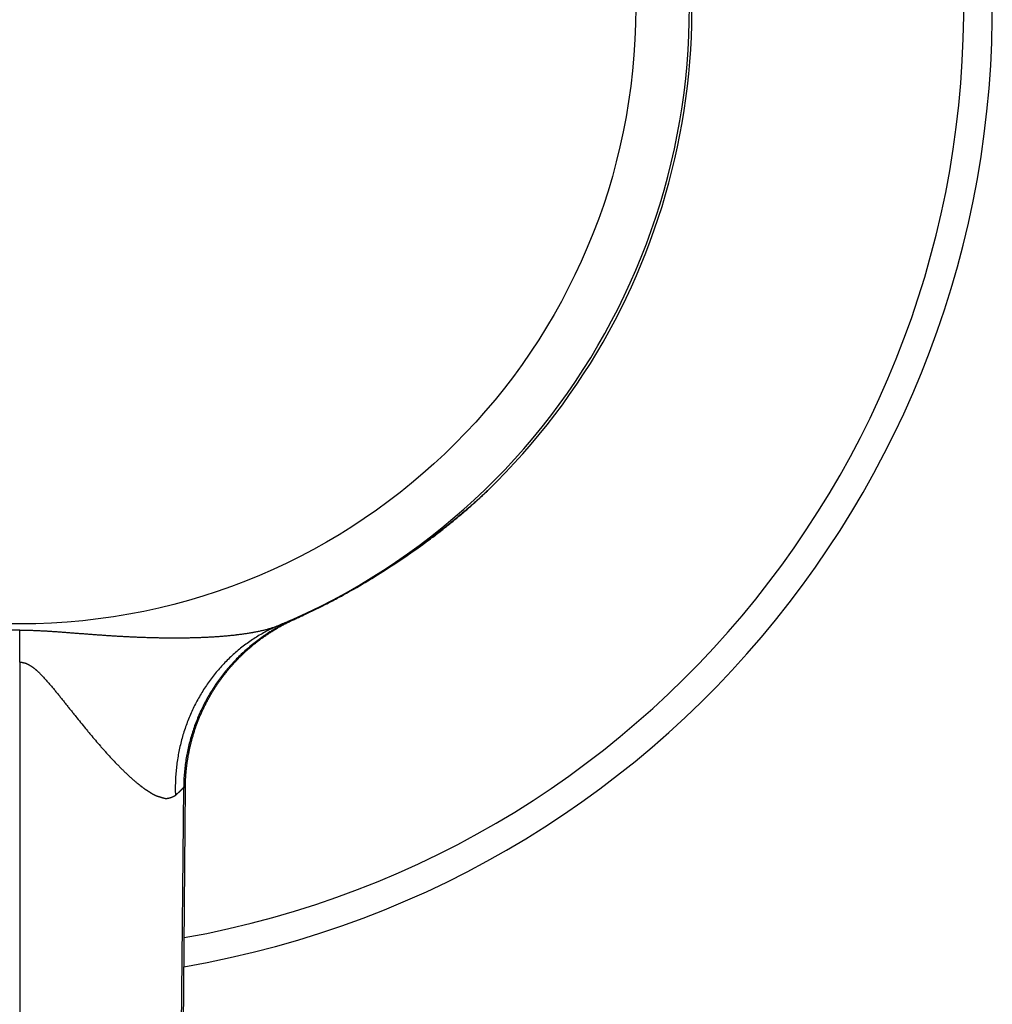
# Model space of a CAD drawing. Header units: millimetres. Extents: x -80 to 507, y -62 to 325.
# Tile 17 of 26: x 147 to 181, y 256 to 290. Entities that reach past the tile are written whole.
import ezdxf

# ---------------------------------------------------------------- set-up
doc = ezdxf.new("R2010")
doc.units = ezdxf.units.MM
doc.header["$LTSCALE"] = 23.1
doc.layers.get('0').update_dxf_attribs({"linetype": 'CONTINUOUS'})

msp = doc.modelspace()

# ---------------------------------------------------------------- linework, layer by layer
at = {"color": 7, "linetype": 'CONTINUOUS'}
for p, q in [((162.504, 273.223), (162.548, 273.262)), ((162.548, 273.262), (162.59, 273.299)), ((162.59, 273.299), (162.64, 273.343)), ((162.64, 273.343), (162.696, 273.393)), ((162.182, 272.947), (162.225, 272.984)), ((162.225, 272.984), (162.266, 273.018)), ((162.266, 273.018), (162.307, 273.053)), ((162.307, 273.053), (162.347, 273.088)), ((162.347, 273.088), (162.386, 273.121)), ((162.386, 273.121), (162.422, 273.152)), ((162.422, 273.152), (162.456, 273.182)), ((162.456, 273.182), (162.504, 273.223)), ((161.225, 272.184), (161.27, 272.218)), ((161.27, 272.218), (161.319, 272.255)), ((160.713, 271.808), (160.796, 271.867)), ((160.796, 271.867), (160.87, 271.921)), ((160.87, 271.921), (160.93, 271.965)), ((160.93, 271.965), (160.983, 272.004)), ((160.983, 272.004), (161.042, 272.047)), ((161.042, 272.047), (161.091, 272.083)), ((161.091, 272.083), (161.144, 272.123)), ((161.144, 272.123), (161.183, 272.153)), ((161.183, 272.153), (161.225, 272.184)), ((160.283, 271.509), (160.376, 271.572)), ((160.376, 271.572), (160.461, 271.631)), ((160.461, 271.631), (160.543, 271.689)), ((160.543, 271.689), (160.626, 271.747)), ((160.626, 271.747), (160.713, 271.808)), ((159.782, 271.175), (159.895, 271.25)), ((159.895, 271.25), (160.108, 271.391)), ((160.143, 271.415), (160.209, 271.459)), ((160.209, 271.459), (160.283, 271.509)), ((159.189, 270.798), (159.287, 270.858)), ((159.287, 270.858), (159.381, 270.917)), ((159.381, 270.917), (159.48, 270.98)), ((159.48, 270.98), (159.575, 271.041)), ((159.575, 271.041), (159.678, 271.107)), ((159.678, 271.107), (159.782, 271.175)), ((158.663, 270.481), (158.759, 270.538)), ((158.759, 270.538), (158.855, 270.595)), ((158.855, 270.595), (158.948, 270.651)), ((158.948, 270.651), (159.046, 270.71)), ((159.046, 270.71), (159.094, 270.739)), ((159.094, 270.739), (159.189, 270.798)), ((158.028, 270.123), (158.119, 270.173)), ((158.119, 270.173), (158.212, 270.225)), ((158.212, 270.225), (158.302, 270.275)), ((158.302, 270.275), (158.398, 270.329)), ((158.398, 270.329), (158.486, 270.379)), ((158.486, 270.379), (158.565, 270.425)), ((158.565, 270.425), (158.663, 270.481)), ((157.38, 269.784), (157.455, 269.822)), ((157.455, 269.822), (157.518, 269.854)), ((157.518, 269.854), (157.582, 269.887)), ((157.582, 269.887), (157.646, 269.92)), ((157.646, 269.92), (157.713, 269.956)), ((157.713, 269.956), (157.771, 269.986)), ((157.771, 269.986), (157.83, 270.017)), ((157.83, 270.017), (157.883, 270.046)), ((157.883, 270.046), (157.95, 270.082)), ((157.95, 270.082), (158.028, 270.123)), ((156.652, 269.432), (156.718, 269.463)), ((156.718, 269.463), (156.792, 269.497)), ((156.792, 269.497), (156.866, 269.532)), ((156.866, 269.532), (156.937, 269.566)), ((156.937, 269.566), (157.018, 269.605)), ((157.018, 269.605), (157.089, 269.64)), ((157.089, 269.64), (157.157, 269.673)), ((157.157, 269.673), (157.239, 269.713)), ((157.239, 269.713), (157.31, 269.749)), ((157.31, 269.749), (157.38, 269.784)), ((155.974, 269.106), (156.003, 269.121)), ((156.003, 269.121), (156.031, 269.137)), ((156.031, 269.137), (156.06, 269.152)), ((156.06, 269.152), (156.089, 269.167)), ((156.089, 269.167), (156.117, 269.181)), ((156.117, 269.181), (156.146, 269.196)), ((156.146, 269.196), (156.175, 269.21)), ((156.175, 269.21), (156.204, 269.225)), ((156.204, 269.225), (156.233, 269.239)), ((156.233, 269.239), (156.262, 269.253)), ((156.262, 269.253), (156.291, 269.267)), ((156.291, 269.267), (156.32, 269.28)), ((156.32, 269.28), (156.349, 269.294)), ((156.349, 269.294), (156.379, 269.307)), ((156.379, 269.307), (156.408, 269.321)), ((156.485, 269.355), (156.531, 269.376)), ((156.531, 269.376), (156.588, 269.402)), ((156.588, 269.402), (156.652, 269.432)), ((155.41, 268.762), (155.437, 268.78)), ((155.437, 268.78), (155.464, 268.798)), ((155.464, 268.798), (155.49, 268.816)), ((155.49, 268.816), (155.517, 268.834)), ((155.517, 268.834), (155.544, 268.851)), ((155.544, 268.851), (155.572, 268.869)), ((155.572, 268.869), (155.599, 268.886)), ((155.599, 268.886), (155.626, 268.903)), ((155.667, 268.929), (155.695, 268.945)), ((155.695, 268.945), (155.722, 268.962)), ((155.722, 268.962), (155.75, 268.979)), ((155.75, 268.979), (155.778, 268.995)), ((155.778, 268.995), (155.806, 269.011)), ((155.806, 269.011), (155.834, 269.028)), ((155.834, 269.028), (155.862, 269.044)), ((155.862, 269.044), (155.89, 269.059)), ((155.89, 269.059), (155.918, 269.075)), ((155.918, 269.075), (155.946, 269.091)), ((155.946, 269.091), (155.974, 269.106)), ((154.946, 268.414), (154.971, 268.434)), ((154.971, 268.434), (154.996, 268.455)), ((154.996, 268.455), (155.021, 268.475)), ((155.021, 268.475), (155.046, 268.495)), ((155.046, 268.495), (155.071, 268.515)), ((155.071, 268.515), (155.097, 268.535)), ((155.097, 268.535), (155.122, 268.554)), ((155.122, 268.554), (155.148, 268.574)), ((155.148, 268.574), (155.174, 268.593)), ((155.174, 268.593), (155.2, 268.612)), ((155.2, 268.612), (155.226, 268.632)), ((155.226, 268.632), (155.252, 268.651)), ((155.252, 268.651), (155.278, 268.669)), ((155.278, 268.669), (155.304, 268.688)), ((155.304, 268.688), (155.331, 268.707)), ((155.331, 268.707), (155.357, 268.725)), ((155.357, 268.725), (155.383, 268.744)), ((155.383, 268.744), (155.41, 268.762)), ((154.562, 268.072), (154.58, 268.09)), ((154.58, 268.09), (154.598, 268.107)), ((154.598, 268.107), (154.616, 268.124)), ((154.616, 268.124), (154.634, 268.141)), ((154.634, 268.141), (154.654, 268.159)), ((154.654, 268.159), (154.678, 268.181)), ((154.678, 268.181), (154.701, 268.203)), ((154.701, 268.203), (154.725, 268.225)), ((154.725, 268.225), (154.749, 268.246)), ((154.749, 268.246), (154.774, 268.267)), ((154.774, 268.267), (154.798, 268.289)), ((154.798, 268.289), (154.822, 268.31)), ((154.822, 268.31), (154.847, 268.331)), ((154.847, 268.331), (154.871, 268.352)), ((154.871, 268.352), (154.896, 268.373)), ((154.896, 268.373), (154.921, 268.393)), ((154.921, 268.393), (154.946, 268.414)), ((154.234, 267.732), (154.253, 267.754)), ((154.253, 267.754), (154.273, 267.776)), ((154.273, 267.776), (154.293, 267.797)), ((154.293, 267.797), (154.312, 267.818)), ((154.312, 267.818), (154.332, 267.839)), ((154.332, 267.839), (154.352, 267.86)), ((154.352, 267.86), (154.371, 267.881)), ((154.371, 267.881), (154.391, 267.901)), ((154.391, 267.901), (154.41, 267.921)), ((154.41, 267.921), (154.429, 267.941)), ((154.429, 267.941), (154.448, 267.96)), ((154.448, 267.96), (154.468, 267.98)), ((154.468, 267.98), (154.487, 267.999)), ((154.487, 267.999), (154.506, 268.017)), ((154.506, 268.017), (154.524, 268.036)), ((154.524, 268.036), (154.543, 268.054)), ((154.543, 268.054), (154.562, 268.072)), ((153.942, 267.382), (153.961, 267.407)), ((153.961, 267.407), (153.98, 267.431)), ((153.98, 267.431), (153.999, 267.455)), ((153.999, 267.455), (154.018, 267.479)), ((154.018, 267.479), (154.038, 267.503)), ((154.038, 267.503), (154.057, 267.527)), ((154.057, 267.527), (154.077, 267.55)), ((154.077, 267.55), (154.096, 267.574)), ((154.096, 267.574), (154.116, 267.597)), ((154.116, 267.597), (154.135, 267.62)), ((154.135, 267.62), (154.155, 267.643)), ((154.155, 267.643), (154.175, 267.665)), ((154.175, 267.665), (154.194, 267.688)), ((154.194, 267.688), (154.214, 267.71)), ((154.214, 267.71), (154.234, 267.732)), ((153.684, 267.027), (153.702, 267.053)), ((153.702, 267.053), (153.719, 267.079)), ((153.719, 267.079), (153.737, 267.105)), ((153.737, 267.105), (153.755, 267.131)), ((153.755, 267.131), (153.774, 267.156)), ((153.774, 267.156), (153.792, 267.182)), ((153.792, 267.182), (153.81, 267.208)), ((153.81, 267.208), (153.829, 267.233)), ((153.829, 267.233), (153.847, 267.258)), ((153.847, 267.258), (153.866, 267.283)), ((153.866, 267.283), (153.885, 267.308)), ((153.885, 267.308), (153.904, 267.333)), ((153.904, 267.333), (153.923, 267.358)), ((153.923, 267.358), (153.942, 267.382)), ((153.472, 266.69), (153.488, 266.718)), ((153.488, 266.718), (153.504, 266.745)), ((153.504, 266.745), (153.521, 266.772)), ((153.521, 266.772), (153.538, 266.8)), ((153.538, 266.8), (153.554, 266.827)), ((153.554, 266.827), (153.571, 266.854)), ((153.597, 266.894), (153.614, 266.921)), ((153.614, 266.921), (153.631, 266.947)), ((153.631, 266.947), (153.649, 266.974)), ((153.649, 266.974), (153.666, 267)), ((153.666, 267), (153.684, 267.027)), ((153.287, 266.354), (153.302, 266.382)), ((153.302, 266.382), (153.316, 266.411)), ((153.316, 266.411), (153.331, 266.439)), ((153.331, 266.439), (153.346, 266.467)), ((153.346, 266.467), (153.362, 266.496)), ((153.362, 266.496), (153.377, 266.524)), ((153.377, 266.524), (153.392, 266.552)), ((153.392, 266.552), (153.408, 266.58)), ((153.408, 266.58), (153.424, 266.607)), ((153.424, 266.607), (153.44, 266.635)), ((153.44, 266.635), (153.456, 266.663)), ((153.456, 266.663), (153.472, 266.69)), ((153.122, 266.006), (153.135, 266.036)), ((153.135, 266.036), (153.148, 266.065)), ((153.148, 266.065), (153.161, 266.094)), ((153.161, 266.094), (153.175, 266.123)), ((153.175, 266.123), (153.188, 266.152)), ((153.188, 266.152), (153.202, 266.181)), ((153.202, 266.181), (153.216, 266.21)), ((153.216, 266.21), (153.23, 266.239)), ((153.23, 266.239), (153.244, 266.268)), ((153.244, 266.268), (153.258, 266.297)), ((153.258, 266.297), (153.272, 266.325)), ((153.272, 266.325), (153.287, 266.354)), ((152.977, 265.649), (152.989, 265.679)), ((152.989, 265.679), (153, 265.709)), ((153, 265.709), (153.012, 265.739)), ((153.012, 265.739), (153.023, 265.769)), ((153.023, 265.769), (153.035, 265.799)), ((153.035, 265.799), (153.047, 265.829)), ((153.047, 265.829), (153.059, 265.858)), ((153.059, 265.858), (153.071, 265.888)), ((153.071, 265.888), (153.084, 265.918)), ((153.084, 265.918), (153.096, 265.947)), ((153.096, 265.947), (153.109, 265.977)), ((153.109, 265.977), (153.122, 266.006)), ((152.859, 265.299), (152.869, 265.329)), ((152.869, 265.329), (152.878, 265.36)), ((152.878, 265.36), (152.888, 265.391)), ((152.888, 265.391), (152.898, 265.421)), ((152.898, 265.421), (152.908, 265.452)), ((152.908, 265.452), (152.918, 265.482)), ((152.918, 265.482), (152.929, 265.513)), ((152.945, 265.558), (152.955, 265.588)), ((152.955, 265.588), (152.966, 265.619)), ((152.966, 265.619), (152.977, 265.649)), ((152.765, 264.958), (152.772, 264.989)), ((152.772, 264.989), (152.78, 265.02)), ((152.78, 265.02), (152.789, 265.051)), ((152.789, 265.051), (152.797, 265.082)), ((152.797, 265.082), (152.805, 265.113)), ((152.805, 265.113), (152.814, 265.144)), ((152.814, 265.144), (152.823, 265.175)), ((152.823, 265.175), (152.831, 265.206)), ((152.831, 265.206), (152.841, 265.237)), ((152.841, 265.237), (152.85, 265.268)), ((152.85, 265.268), (152.859, 265.299)), ((152.689, 264.612), (152.695, 264.643)), ((152.695, 264.643), (152.701, 264.675)), ((152.701, 264.675), (152.708, 264.706)), ((152.708, 264.706), (152.714, 264.738)), ((152.714, 264.738), (152.721, 264.769)), ((152.721, 264.769), (152.728, 264.801)), ((152.728, 264.801), (152.735, 264.832)), ((152.735, 264.832), (152.742, 264.864)), ((152.742, 264.864), (152.749, 264.895)), ((152.749, 264.895), (152.757, 264.926)), ((152.757, 264.926), (152.765, 264.958)), ((152.636, 264.294), (152.641, 264.326)), ((152.641, 264.326), (152.646, 264.358)), ((152.646, 264.358), (152.65, 264.39)), ((152.65, 264.39), (152.655, 264.422)), ((152.655, 264.422), (152.661, 264.453)), ((152.661, 264.453), (152.666, 264.485)), ((152.666, 264.485), (152.671, 264.517)), ((152.671, 264.517), (152.677, 264.548)), ((152.677, 264.548), (152.683, 264.58)), ((152.683, 264.58), (152.689, 264.612)), ((152.597, 263.942), (152.6, 263.974)), ((152.6, 263.974), (152.603, 264.006)), ((152.603, 264.006), (152.606, 264.038)), ((152.606, 264.038), (152.609, 264.071)), ((152.609, 264.071), (152.612, 264.103)), ((152.612, 264.103), (152.616, 264.135)), ((152.616, 264.135), (152.62, 264.166)), ((152.62, 264.166), (152.624, 264.198)), ((152.624, 264.198), (152.628, 264.23)), ((152.628, 264.23), (152.632, 264.262)), ((152.632, 264.262), (152.636, 264.294)), ((152.577, 263.589), (152.578, 263.621)), ((152.578, 263.621), (152.579, 263.653)), ((152.579, 263.653), (152.58, 263.685)), ((152.58, 263.685), (152.582, 263.717)), ((152.582, 263.717), (152.583, 263.75)), ((152.583, 263.75), (152.585, 263.782)), ((152.585, 263.782), (152.587, 263.814)), ((152.587, 263.814), (152.589, 263.846)), ((152.589, 263.846), (152.592, 263.878)), ((152.592, 263.878), (152.594, 263.91)), ((152.594, 263.91), (152.597, 263.942)), ((152.047, 195.372), (152.574, 263.46)), ((152.574, 263.492), (152.575, 263.524)), ((152.574, 263.46), (152.574, 263.492)), ((152.575, 263.524), (152.576, 263.557)), ((152.576, 263.557), (152.577, 263.589))]:
    msp.add_line(p, q, dxfattribs=at)
at = {"color": 9, "linetype": 'CONTINUOUS'}
for p, q in [((156.408, 269.321), (156.404, 269.319)), ((152.514, 263.425), (151.837, 195.38))]:
    msp.add_line(p, q, dxfattribs=at)
at = {"color": 7, "linetype": 'CONTINUOUS'}
for points in [[(162.696, 273.393), (162.718, 273.413), (162.741, 273.433), (162.763, 273.453), (162.785, 273.473), (162.807, 273.494), (162.829, 273.514), (162.851, 273.534), (162.874, 273.554), (162.896, 273.575), (162.918, 273.595), (162.939, 273.616), (162.961, 273.636), (162.983, 273.657), (163.005, 273.677), (163.027, 273.698), (163.049, 273.719), (163.07, 273.739), (163.092, 273.76), (163.113, 273.781), (163.135, 273.802)], [(161.319, 272.255), (161.345, 272.275), (161.373, 272.296), (161.401, 272.319), (161.432, 272.342), (161.465, 272.368), (161.499, 272.394), (161.535, 272.422), (161.571, 272.451), (161.605, 272.477), (161.638, 272.504), (161.671, 272.53), (161.706, 272.557), (161.743, 272.587), (161.78, 272.617), (161.817, 272.646), (161.854, 272.676), (161.893, 272.708), (161.932, 272.74), (161.967, 272.768), (161.999, 272.795), (162.029, 272.82), (162.058, 272.844), (162.085, 272.866), (162.111, 272.888), (162.136, 272.909), (162.182, 272.947)], [(160.108, 271.391), (160.109, 271.392), (160.11, 271.393), (160.111, 271.393), (160.112, 271.394), (160.113, 271.395), (160.114, 271.395), (160.125, 271.403)], [(160.125, 271.403), (160.126, 271.403), (160.127, 271.404), (160.128, 271.404), (160.128, 271.405), (160.129, 271.406), (160.13, 271.406), (160.143, 271.415)], [(156.408, 269.321), (156.423, 269.327), (156.485, 269.355)], [(155.626, 268.903), (155.654, 268.92), (155.667, 268.929)], [(153.571, 266.854), (153.588, 266.881), (153.597, 266.894)], [(152.929, 265.513), (152.939, 265.543), (152.945, 265.558)]]:
    msp.add_lwpolyline(points, dxfattribs=at)
at = {"color": 9, "linetype": 'CONTINUOUS'}
msp.add_circle((146.785, 290.681), 21.532, dxfattribs=at)
at = {"color": 7, "linetype": 'CONTINUOUS'}
for centre, radius, start, end in [((146.784, 290.679), 34, 279.7224, 260.2815), ((146.785, 290.68), 23.499, 314.0893, 225.909)]:
    msp.add_arc(centre, radius, start, end, dxfattribs=at)
at = {"color": 9, "linetype": 'CONTINUOUS'}
for centre, radius, start, end in [((146.784, 290.679), 33, 280.0339, 259.9702), ((146.785, 290.681), 23.407, 292.8285, 247.17), ((152.622, 284.654), 15.109, 311.71, 314.0897), ((159.072, 263.393), 6.499, 114.2388, 132.9225), ((156.373, 269.398), 0.0853, 291.1572, 294.2085)]:
    msp.add_arc(centre, radius, start, end, dxfattribs=at)
for points, knots in [([(163.135, 273.802), (163.095, 273.764), (163.015, 273.689), (162.894, 273.579), (162.775, 273.47), (162.656, 273.364), (162.536, 273.258), (162.416, 273.153), (162.295, 273.05), (162.134, 272.913), (161.933, 272.746), (161.691, 272.551), (161.489, 272.393), (161.347, 272.284), (161.267, 272.223), (161.207, 272.177), (161.146, 272.132), (161.086, 272.087), (161.027, 272.043), (160.967, 271.999), (160.918, 271.963), (160.878, 271.934), (160.853, 271.916), (160.833, 271.902), (160.818, 271.891), (160.803, 271.88), (160.789, 271.87), (160.775, 271.86), (160.755, 271.846), (160.731, 271.829), (160.701, 271.807), (160.66, 271.778), (160.605, 271.739), (160.534, 271.689), (160.456, 271.634), (160.37, 271.574), (160.274, 271.507), (160.167, 271.434), (160.048, 271.354), (159.917, 271.265), (159.771, 271.169), (159.612, 271.065), (159.439, 270.954), (159.252, 270.837), (159.087, 270.735), (158.947, 270.65), (158.857, 270.596), (158.783, 270.552), (158.707, 270.508), (158.571, 270.428), (158.37, 270.313), (158.163, 270.197), (157.991, 270.104), (157.858, 270.032), (157.723, 269.961), (157.54, 269.865), (157.304, 269.745), (157.013, 269.602), (156.714, 269.46), (156.511, 269.367), (156.408, 269.321)], [0, 0, 0, 0, 0.020394, 0.040487, 0.060308, 0.07997, 0.099602, 0.119243, 0.138869, 0.158438, 0.197217, 0.235536, 0.27336, 0.292094, 0.30142, 0.31072, 0.319992, 0.329222, 0.338385, 0.347444, 0.356469, 0.361015, 0.365588, 0.367875, 0.370154, 0.372405, 0.374597, 0.376753, 0.378915, 0.383294, 0.387783, 0.392411, 0.402182, 0.412798, 0.424442, 0.437321, 0.451647, 0.467563, 0.485191, 0.50467, 0.526102, 0.549537, 0.574859, 0.602034, 0.631235, 0.646574, 0.662334, 0.670321, 0.678391, 0.694722, 0.728531, 0.764069, 0.782372, 0.800915, 0.819677, 0.8387, 0.877553, 0.917483, 0.958375, 1, 1, 1, 1]), ([(156.347, 269.304), (156.277, 269.272), (156.137, 269.207), (155.931, 269.101), (155.729, 268.988), (155.531, 268.868), (155.337, 268.74), (155.149, 268.606), (154.965, 268.465), (154.786, 268.318), (154.613, 268.165), (154.445, 268.005), (154.283, 267.839), (154.127, 267.668), (153.977, 267.491), (153.834, 267.309), (153.697, 267.122), (153.567, 266.93), (153.444, 266.734), (153.328, 266.533), (153.219, 266.329), (153.118, 266.12), (153.024, 265.908), (152.937, 265.693), (152.859, 265.475), (152.788, 265.254), (152.725, 265.031), (152.67, 264.806), (152.624, 264.578), (152.585, 264.35), (152.554, 264.12), (152.532, 263.889), (152.518, 263.657), (152.514, 263.503), (152.514, 263.425)], [0, 0, 0, 0, 0.031224, 0.062449, 0.093674, 0.1249, 0.156127, 0.187355, 0.218584, 0.249815, 0.281047, 0.312281, 0.343517, 0.374755, 0.405995, 0.437237, 0.468481, 0.499728, 0.530977, 0.562228, 0.593482, 0.624738, 0.655997, 0.687258, 0.718522, 0.749788, 0.781057, 0.812328, 0.843602, 0.874877, 0.906155, 0.937435, 0.968716, 1, 1, 1, 1]), ([(156.347, 269.304), (156.343, 269.302), (156.335, 269.299), (156.321, 269.294), (156.305, 269.287), (156.279, 269.277), (156.249, 269.265), (156.215, 269.251), (156.187, 269.239), (156.155, 269.226), (156.108, 269.207), (156.044, 269.18), (155.958, 269.145), (155.898, 269.12), (155.866, 269.107)], [0, 0, 0, 0, 0.022961, 0.051199, 0.084714, 0.123511, 0.216947, 0.271586, 0.331503, 0.396694, 0.467157, 0.623877, 0.801546, 1, 1, 1, 1]), ([(156.404, 269.319), (156.404, 269.319), (156.404, 269.319), (156.404, 269.32), (156.405, 269.32), (156.405, 269.32), (156.405, 269.321), (156.405, 269.321), (156.404, 269.321), (156.404, 269.321), (156.404, 269.321), (156.404, 269.321), (156.403, 269.321), (156.402, 269.321), (156.402, 269.321), (156.401, 269.321), (156.399, 269.321), (156.398, 269.321), (156.397, 269.32), (156.395, 269.32), (156.393, 269.319), (156.39, 269.318), (156.385, 269.317), (156.38, 269.315), (156.375, 269.314), (156.369, 269.312), (156.362, 269.309), (156.355, 269.307), (156.35, 269.305), (156.347, 269.304)], [0, 0, 0, 0, 0.010757, 0.019343, 0.022915, 0.026053, 0.031289, 0.033662, 0.036069, 0.038665, 0.041572, 0.048638, 0.057712, 0.068988, 0.082566, 0.098503, 0.116835, 0.137585, 0.160769, 0.186399, 0.214483, 0.278039, 0.351474, 0.434812, 0.528066, 0.631238, 0.744316, 0.867362, 1, 1, 1, 1]), ([(146.783, 268.93), (146.771, 268.93), (146.746, 268.93), (146.709, 268.93), (146.672, 268.93), (146.635, 268.93), (146.598, 268.929), (146.567, 268.929), (146.542, 268.928), (146.517, 268.928), (146.474, 268.927), (146.425, 268.926), (146.375, 268.924), (146.326, 268.923), (146.264, 268.921), (146.189, 268.918), (146.115, 268.915), (146.041, 268.911), (145.979, 268.908), (145.93, 268.905), (145.893, 268.903), (145.856, 268.901), (145.806, 268.898), (145.745, 268.894), (145.67, 268.89), (145.596, 268.885), (145.522, 268.88), (145.448, 268.874), (145.374, 268.869), (145.3, 268.864), (145.226, 268.858), (145.152, 268.852), (145.078, 268.847), (145.004, 268.841), (144.93, 268.835), (144.856, 268.83), (144.782, 268.824), (144.708, 268.818), (144.634, 268.812), (144.573, 268.807), (144.523, 268.804), (144.474, 268.8), (144.412, 268.795), (144.339, 268.79), (144.265, 268.784), (144.191, 268.779), (144.117, 268.773), (144.043, 268.768), (143.969, 268.763), (143.895, 268.758), (143.821, 268.753), (143.747, 268.748), (143.673, 268.743), (143.6, 268.738), (143.526, 268.733), (143.452, 268.729), (143.378, 268.725), (143.304, 268.72), (143.206, 268.715), (143.108, 268.709), (143.009, 268.704), (142.935, 268.701), (142.862, 268.697), (142.788, 268.694), (142.714, 268.691), (142.616, 268.687), (142.494, 268.682), (142.346, 268.677), (142.224, 268.674), (142.126, 268.671), (142.028, 268.669), (141.906, 268.666), (141.759, 268.664), (141.613, 268.662), (141.467, 268.662), (141.321, 268.661), (141.176, 268.662), (141.055, 268.663), (140.958, 268.665), (140.885, 268.666), (140.813, 268.668), (140.741, 268.669), (140.669, 268.671), (140.573, 268.674), (140.477, 268.677), (140.382, 268.681), (140.322, 268.684), (140.274, 268.686), (140.227, 268.688), (140.167, 268.691), (140.096, 268.695), (140.002, 268.701), (139.908, 268.707), (139.814, 268.713), (139.755, 268.718), (139.709, 268.721), (139.662, 268.725), (139.604, 268.73), (139.535, 268.736), (139.442, 268.745), (139.35, 268.754), (139.259, 268.764), (139.202, 268.77), (139.157, 268.776), (139.123, 268.78), (139.089, 268.784), (139.044, 268.79), (138.988, 268.797), (138.899, 268.81), (138.811, 268.823), (138.724, 268.838), (138.669, 268.847), (138.626, 268.855), (138.594, 268.861), (138.562, 268.867), (138.519, 268.875), (138.466, 268.885), (138.382, 268.903), (138.279, 268.926), (138.158, 268.956), (138.058, 268.984), (137.98, 269.008), (137.923, 269.026), (137.867, 269.045), (137.811, 269.065), (137.766, 269.082), (137.73, 269.097), (137.712, 269.104), (137.703, 269.108)], [0, 0, 0, 0, 0.004066, 0.008131, 0.012197, 0.016262, 0.020328, 0.024393, 0.026426, 0.028459, 0.032524, 0.040655, 0.04472, 0.048786, 0.056916, 0.065047, 0.073177, 0.081307, 0.089437, 0.093502, 0.097567, 0.101631, 0.105696, 0.113825, 0.121954, 0.130082, 0.13821, 0.146338, 0.154465, 0.162592, 0.170718, 0.178844, 0.186969, 0.195093, 0.203217, 0.21134, 0.219463, 0.227584, 0.235705, 0.243825, 0.247884, 0.251944, 0.260061, 0.268178, 0.276294, 0.284408, 0.292522, 0.300633, 0.308744, 0.316853, 0.324961, 0.333067, 0.341171, 0.349273, 0.357374, 0.365473, 0.373569, 0.381664, 0.389756, 0.405933, 0.414018, 0.4221, 0.43018, 0.438256, 0.446329, 0.454399, 0.470529, 0.486644, 0.502742, 0.510785, 0.518823, 0.534884, 0.550925, 0.566941, 0.582933, 0.598897, 0.614831, 0.630733, 0.63867, 0.646598, 0.654516, 0.662423, 0.670321, 0.678207, 0.693943, 0.701792, 0.709628, 0.71354, 0.717449, 0.725255, 0.733047, 0.740823, 0.756323, 0.764046, 0.771749, 0.775593, 0.779431, 0.787092, 0.794732, 0.802349, 0.817509, 0.825049, 0.832561, 0.836305, 0.840041, 0.84377, 0.847491, 0.85491, 0.862297, 0.876964, 0.884241, 0.891476, 0.895077, 0.898666, 0.902244, 0.90581, 0.912909, 0.91996, 0.933909, 0.947637, 0.961118, 0.967767, 0.974353, 0.980874, 0.987327, 0.993709, 0.996873, 1, 1, 1, 1]), ([(146.782, 267.814), (146.782, 267.837), (146.782, 267.884), (146.782, 267.954), (146.782, 268.024), (146.782, 268.094), (146.783, 268.164), (146.783, 268.234), (146.783, 268.304), (146.783, 268.397), (146.783, 268.49), (146.783, 268.583), (146.783, 268.653), (146.783, 268.723), (146.783, 268.815), (146.783, 268.884), (146.783, 268.93)], [0, 0, 0, 0, 0.06281, 0.125613, 0.188402, 0.251168, 0.313905, 0.376606, 0.439263, 0.501868, 0.626897, 0.689306, 0.751634, 0.813875, 0.876021, 1, 1, 1, 1]), ([(146.783, 268.93), (146.796, 268.93), (146.821, 268.93), (146.87, 268.93), (146.932, 268.93), (147.006, 268.929), (147.105, 268.927), (147.204, 268.924), (147.303, 268.921), (147.402, 268.917), (147.501, 268.913), (147.6, 268.907), (147.662, 268.904), (147.711, 268.901), (147.761, 268.898), (147.823, 268.894), (147.897, 268.89), (147.996, 268.883), (148.094, 268.876), (148.193, 268.869), (148.267, 268.864), (148.341, 268.858), (148.44, 268.851), (148.539, 268.843), (148.637, 268.835), (148.711, 268.83), (148.785, 268.824), (148.859, 268.818), (148.933, 268.812), (149.007, 268.807), (149.081, 268.801), (149.155, 268.795), (149.217, 268.791), (149.266, 268.787), (149.315, 268.783), (149.377, 268.779), (149.451, 268.773), (149.525, 268.768), (149.599, 268.763), (149.673, 268.758), (149.747, 268.753), (149.82, 268.748), (149.894, 268.743), (149.968, 268.738), (150.042, 268.733), (150.116, 268.729), (150.214, 268.723), (150.313, 268.717), (150.411, 268.712), (150.485, 268.708), (150.559, 268.704), (150.633, 268.701), (150.706, 268.697), (150.805, 268.693), (150.903, 268.689), (151.001, 268.685), (151.075, 268.682), (151.148, 268.68), (151.222, 268.677), (151.295, 268.675), (151.393, 268.672), (151.516, 268.669), (151.662, 268.666), (151.858, 268.663), (152.053, 268.661), (152.247, 268.661), (152.369, 268.662), (152.466, 268.663), (152.538, 268.664), (152.611, 268.665), (152.707, 268.666), (152.828, 268.669), (152.948, 268.672), (153.044, 268.676), (153.116, 268.678), (153.187, 268.681), (153.259, 268.684), (153.33, 268.687), (153.425, 268.692), (153.52, 268.698), (153.614, 268.703), (153.673, 268.707), (153.72, 268.711), (153.767, 268.714), (153.825, 268.718), (153.895, 268.724), (153.988, 268.732), (154.081, 268.74), (154.173, 268.749), (154.242, 268.756), (154.299, 268.762), (154.344, 268.768), (154.39, 268.773), (154.446, 268.78), (154.514, 268.788), (154.581, 268.797), (154.648, 268.807), (154.714, 268.816), (154.78, 268.827), (154.846, 268.837), (154.9, 268.847), (154.943, 268.854), (154.986, 268.862), (155.04, 268.872), (155.103, 268.885), (155.187, 268.903), (155.27, 268.921), (155.352, 268.941), (155.412, 268.957), (155.472, 268.973), (155.531, 268.99), (155.589, 269.007), (155.646, 269.026), (155.703, 269.045), (155.758, 269.065), (155.804, 269.082), (155.835, 269.095), (155.851, 269.101), (155.86, 269.105), (155.864, 269.107), (155.866, 269.107)], [0, 0, 0, 0, 0.004065, 0.008131, 0.016262, 0.024393, 0.032524, 0.048785, 0.056916, 0.065046, 0.081306, 0.089436, 0.097566, 0.10163, 0.105695, 0.113824, 0.121953, 0.130081, 0.146337, 0.154464, 0.162591, 0.170717, 0.178842, 0.195092, 0.203215, 0.211338, 0.219461, 0.227582, 0.235703, 0.243823, 0.251941, 0.260059, 0.268176, 0.272234, 0.276292, 0.284406, 0.292519, 0.300631, 0.308742, 0.316851, 0.324958, 0.333064, 0.341168, 0.349271, 0.357371, 0.36547, 0.373567, 0.389753, 0.397843, 0.40593, 0.414015, 0.422098, 0.430177, 0.438253, 0.454396, 0.462463, 0.470526, 0.478585, 0.486641, 0.494692, 0.502739, 0.51882, 0.534881, 0.550921, 0.58293, 0.598894, 0.614828, 0.622783, 0.630729, 0.638666, 0.646594, 0.66242, 0.678204, 0.686078, 0.69394, 0.701788, 0.709624, 0.717446, 0.725253, 0.740821, 0.748579, 0.75632, 0.760184, 0.764042, 0.771745, 0.779428, 0.78709, 0.802348, 0.809941, 0.817507, 0.825047, 0.828805, 0.832556, 0.840037, 0.847489, 0.854909, 0.862296, 0.869649, 0.876965, 0.88424, 0.891473, 0.895073, 0.898662, 0.905807, 0.912906, 0.919958, 0.933908, 0.940801, 0.947634, 0.954404, 0.961114, 0.967764, 0.974351, 0.980873, 0.987327, 0.993711, 0.996875, 0.998449, 0.999237, 1, 1, 1, 1]), ([(155.866, 269.107), (155.797, 269.078), (155.659, 269.016), (155.455, 268.916), (155.256, 268.808), (155.061, 268.691), (154.871, 268.567), (154.685, 268.436), (154.505, 268.297), (154.33, 268.152), (154.16, 267.999), (153.997, 267.839), (153.839, 267.673), (153.688, 267.501), (153.543, 267.323), (153.405, 267.139), (153.273, 266.949), (153.149, 266.754), (153.032, 266.554), (152.922, 266.35), (152.82, 266.141), (152.725, 265.927), (152.638, 265.71), (152.56, 265.49), (152.489, 265.266), (152.426, 265.039), (152.371, 264.809), (152.325, 264.578), (152.287, 264.344), (152.258, 264.108), (152.237, 263.871), (152.224, 263.634), (152.22, 263.395), (152.223, 263.236), (152.225, 263.156)], [0, 0, 0, 0, 0.030537, 0.06108, 0.091637, 0.122211, 0.152809, 0.183435, 0.214094, 0.244792, 0.275533, 0.306321, 0.33716, 0.368054, 0.399006, 0.43002, 0.461098, 0.492242, 0.523455, 0.554738, 0.586092, 0.617518, 0.649016, 0.680587, 0.71223, 0.743944, 0.775728, 0.80758, 0.839499, 0.871482, 0.903527, 0.93563, 0.967789, 1, 1, 1, 1]), ([(146.782, 267.814), (146.783, 267.814), (146.786, 267.814), (146.791, 267.814), (146.794, 267.814), (146.797, 267.814), (146.8, 267.814), (146.804, 267.814), (146.808, 267.813), (146.812, 267.813), (146.817, 267.812), (146.821, 267.812), (146.825, 267.811), (146.83, 267.81), (146.836, 267.809), (146.843, 267.808), (146.851, 267.806), (146.86, 267.805), (146.869, 267.803), (146.877, 267.802), (146.889, 267.799), (146.903, 267.796), (146.917, 267.793), (146.929, 267.791), (146.937, 267.789), (146.946, 267.787), (146.953, 267.785), (146.959, 267.784), (146.963, 267.783), (146.967, 267.782), (146.972, 267.781), (146.976, 267.78), (146.98, 267.779), (146.984, 267.777), (146.988, 267.776), (146.991, 267.775), (146.993, 267.775), (146.995, 267.774), (146.998, 267.773), (147.001, 267.772), (147.004, 267.77), (147.007, 267.769), (147.009, 267.768), (147.011, 267.767), (147.013, 267.767), (147.015, 267.766), (147.018, 267.764), (147.021, 267.763), (147.025, 267.761), (147.03, 267.758), (147.035, 267.755), (147.04, 267.753), (147.046, 267.75), (147.055, 267.745), (147.067, 267.738), (147.083, 267.729), (147.098, 267.721), (147.113, 267.712), (147.129, 267.703), (147.144, 267.695), (147.159, 267.686), (147.171, 267.678), (147.181, 267.672), (147.189, 267.668), (147.196, 267.663), (147.204, 267.658), (147.211, 267.654), (147.217, 267.65), (147.222, 267.646), (147.227, 267.643), (147.233, 267.639), (147.24, 267.634), (147.247, 267.628), (147.254, 267.623), (147.261, 267.618), (147.268, 267.612), (147.274, 267.607), (147.281, 267.601), (147.29, 267.594), (147.302, 267.585), (147.315, 267.573), (147.329, 267.562), (147.342, 267.551), (147.355, 267.539), (147.373, 267.524), (147.395, 267.504), (147.416, 267.485), (147.433, 267.469), (147.45, 267.452), (147.471, 267.432), (147.496, 267.408), (147.52, 267.383), (147.553, 267.349), (147.593, 267.307), (147.641, 267.256), (147.688, 267.204), (147.734, 267.152), (147.795, 267.082), (147.856, 267.011), (147.916, 266.94), (147.96, 266.886), (148.005, 266.833), (148.049, 266.779), (148.093, 266.725), (148.151, 266.653), (148.223, 266.563), (148.31, 266.455), (148.396, 266.346), (148.482, 266.238), (148.568, 266.131), (148.654, 266.023), (148.768, 265.88), (148.911, 265.703), (149.055, 265.528), (149.169, 265.388), (149.284, 265.25), (149.428, 265.08), (149.572, 264.913), (149.688, 264.781), (149.803, 264.651), (149.948, 264.493), (150.093, 264.337), (150.21, 264.217), (150.297, 264.128), (150.384, 264.042), (150.471, 263.958), (150.557, 263.876), (150.644, 263.796), (150.716, 263.731), (150.773, 263.681), (150.816, 263.645), (150.859, 263.609), (150.894, 263.579), (150.923, 263.556), (150.944, 263.539), (150.962, 263.525), (150.976, 263.514), (150.985, 263.507), (150.992, 263.501), (150.997, 263.497), (151.002, 263.493), (151.007, 263.489), (151.013, 263.485), (151.018, 263.481), (151.023, 263.477), (151.028, 263.473), (151.034, 263.469), (151.041, 263.463), (151.053, 263.454), (151.07, 263.441), (151.088, 263.428), (151.102, 263.418), (151.11, 263.411), (151.117, 263.406), (151.124, 263.401), (151.133, 263.395), (151.143, 263.388), (151.154, 263.381), (151.164, 263.374), (151.174, 263.367), (151.185, 263.36), (151.195, 263.353), (151.206, 263.347), (151.219, 263.338), (151.237, 263.327), (151.257, 263.314), (151.277, 263.301), (151.298, 263.288), (151.318, 263.275), (151.334, 263.264), (151.348, 263.256), (151.358, 263.249), (151.366, 263.244), (151.372, 263.24), (151.379, 263.236), (151.387, 263.23), (151.395, 263.225), (151.402, 263.221), (151.406, 263.219), (151.409, 263.217), (151.412, 263.215), (151.414, 263.214), (151.416, 263.212), (151.419, 263.211), (151.422, 263.209), (151.426, 263.207), (151.431, 263.204), (151.435, 263.202), (151.439, 263.2), (151.441, 263.199), (151.443, 263.198), (151.447, 263.196), (151.451, 263.194), (151.456, 263.191), (151.461, 263.188), (151.465, 263.186), (151.47, 263.183), (151.477, 263.18), (151.485, 263.176), (151.494, 263.171), (151.504, 263.166), (151.514, 263.162), (151.522, 263.158), (151.528, 263.155), (151.533, 263.152), (151.538, 263.15), (151.542, 263.148), (151.547, 263.146), (151.553, 263.143), (151.561, 263.141), (151.571, 263.137), (151.58, 263.134), (151.59, 263.131), (151.599, 263.128), (151.612, 263.124), (151.627, 263.12), (151.646, 263.114), (151.664, 263.108), (151.682, 263.103), (151.7, 263.097), (151.718, 263.092), (151.736, 263.087), (151.753, 263.081), (151.771, 263.077), (151.788, 263.072), (151.805, 263.067), (151.819, 263.063), (151.83, 263.061), (151.838, 263.058), (151.845, 263.057), (151.85, 263.055), (151.856, 263.054), (151.863, 263.052), (151.869, 263.051), (151.875, 263.05), (151.879, 263.049), (151.883, 263.048), (151.887, 263.048), (151.891, 263.047), (151.895, 263.047), (151.899, 263.047), (151.903, 263.047), (151.907, 263.047), (151.911, 263.047), (151.915, 263.047), (151.919, 263.047), (151.923, 263.048), (151.926, 263.048), (151.93, 263.049), (151.934, 263.049), (151.938, 263.05), (151.942, 263.051), (151.946, 263.052), (151.951, 263.053), (151.957, 263.054), (151.965, 263.056), (151.972, 263.057), (151.982, 263.06), (151.994, 263.063), (152.009, 263.066), (152.023, 263.07), (152.037, 263.074), (152.051, 263.078), (152.065, 263.082), (152.083, 263.088), (152.105, 263.096), (152.131, 263.106), (152.156, 263.117), (152.18, 263.129), (152.203, 263.142), (152.218, 263.151), (152.226, 263.156)], [0, 0, 0, 0, 0.000588, 0.001176, 0.001764, 0.002058, 0.002352, 0.00294, 0.003529, 0.004117, 0.004705, 0.005293, 0.005881, 0.006469, 0.007057, 0.008233, 0.009409, 0.010586, 0.011762, 0.012938, 0.014114, 0.016466, 0.018818, 0.019994, 0.021169, 0.022345, 0.023521, 0.024109, 0.024697, 0.025285, 0.025872, 0.02646, 0.027048, 0.027636, 0.028224, 0.028517, 0.028811, 0.029105, 0.029399, 0.029987, 0.030575, 0.030868, 0.031162, 0.031456, 0.03175, 0.032044, 0.032338, 0.032926, 0.033513, 0.034101, 0.035276, 0.035864, 0.036452, 0.037627, 0.039977, 0.042328, 0.044677, 0.047027, 0.049377, 0.051726, 0.054075, 0.056424, 0.057598, 0.058772, 0.059946, 0.06112, 0.062294, 0.063468, 0.064055, 0.064642, 0.065816, 0.06699, 0.068164, 0.069337, 0.070511, 0.071685, 0.072859, 0.074032, 0.075206, 0.077553, 0.0799, 0.082246, 0.084592, 0.086938, 0.089284, 0.093975, 0.098665, 0.10101, 0.103354, 0.108043, 0.11273, 0.117417, 0.122102, 0.13147, 0.140834, 0.150194, 0.15955, 0.168901, 0.187588, 0.196924, 0.206255, 0.215581, 0.2249, 0.234213, 0.24352, 0.262114, 0.280679, 0.299212, 0.317712, 0.336175, 0.354598, 0.372978, 0.409594, 0.445991, 0.464096, 0.482132, 0.517976, 0.553471, 0.571069, 0.588558, 0.62317, 0.657223, 0.674011, 0.690623, 0.707042, 0.723253, 0.739238, 0.754977, 0.770451, 0.778081, 0.785637, 0.793115, 0.800512, 0.80418, 0.807826, 0.81145, 0.813254, 0.815052, 0.815949, 0.816845, 0.817739, 0.818632, 0.819523, 0.820413, 0.821301, 0.822188, 0.823074, 0.823958, 0.825722, 0.829231, 0.832716, 0.83445, 0.836178, 0.83704, 0.8379, 0.839615, 0.841319, 0.84301, 0.844688, 0.846357, 0.848019, 0.849675, 0.851326, 0.852972, 0.856248, 0.859505, 0.862742, 0.865959, 0.869156, 0.872333, 0.873914, 0.87549, 0.877061, 0.877845, 0.878627, 0.880187, 0.881737, 0.882508, 0.883275, 0.883658, 0.884039, 0.88442, 0.884799, 0.885177, 0.885554, 0.886306, 0.887055, 0.887802, 0.888175, 0.888547, 0.888919, 0.88929, 0.890032, 0.890771, 0.891509, 0.892244, 0.892977, 0.893709, 0.895165, 0.896613, 0.898052, 0.899484, 0.900907, 0.901616, 0.902323, 0.903027, 0.903727, 0.90442, 0.905108, 0.906469, 0.907817, 0.909156, 0.910488, 0.911813, 0.913132, 0.915752, 0.918346, 0.920914, 0.923456, 0.925973, 0.928462, 0.930925, 0.93336, 0.935768, 0.938149, 0.940502, 0.942826, 0.943978, 0.945122, 0.94626, 0.946826, 0.94739, 0.948512, 0.949624, 0.950175, 0.950723, 0.951269, 0.951811, 0.952351, 0.952888, 0.953423, 0.953956, 0.954487, 0.955017, 0.955545, 0.956073, 0.9566, 0.957128, 0.957656, 0.958183, 0.95871, 0.959235, 0.959759, 0.960282, 0.961323, 0.962358, 0.963387, 0.964411, 0.966443, 0.968453, 0.970441, 0.972409, 0.974357, 0.976285, 0.978195, 0.981961, 0.985661, 0.989305, 0.992902, 0.996463, 1, 1, 1, 1]), ([(146.782, 267.814), (146.782, 267.792), (146.782, 267.747), (146.782, 267.692), (146.782, 267.647), (146.782, 267.614), (146.782, 267.581), (146.782, 267.547), (146.782, 267.514), (146.782, 267.481), (146.782, 267.447), (146.782, 267.403), (146.782, 267.347), (146.782, 267.303), (146.782, 267.281)], [0, 0, 0, 0, 0.125, 0.25, 0.3125, 0.375, 0.4375, 0.5, 0.5625, 0.625, 0.6875, 0.75, 0.875, 1, 1, 1, 1]), ([(146.782, 267.281), (146.782, 267.06), (146.782, 266.62), (146.783, 265.959), (146.783, 265.298), (146.783, 264.637), (146.783, 263.976), (146.783, 263.315), (146.783, 262.655), (146.783, 262.214), (146.783, 261.994)], [0, 0, 0, 0, 0.125, 0.25, 0.375, 0.5, 0.625, 0.75, 0.875, 1, 1, 1, 1]), ([(152.226, 263.156), (152.228, 263.158), (152.233, 263.163), (152.242, 263.171), (152.254, 263.182), (152.266, 263.192), (152.275, 263.2), (152.281, 263.206), (152.288, 263.212), (152.295, 263.218), (152.301, 263.224), (152.307, 263.229), (152.314, 263.235), (152.32, 263.241), (152.326, 263.247), (152.332, 263.253), (152.338, 263.258), (152.343, 263.263), (152.347, 263.267), (152.349, 263.269), (152.352, 263.272), (152.355, 263.274), (152.358, 263.277), (152.362, 263.28), (152.366, 263.285), (152.372, 263.29), (152.377, 263.295), (152.382, 263.3), (152.389, 263.306), (152.397, 263.314), (152.407, 263.323), (152.416, 263.331), (152.425, 263.34), (152.434, 263.348), (152.442, 263.356), (152.448, 263.362), (152.453, 263.367), (152.457, 263.37), (152.461, 263.374), (152.464, 263.377), (152.468, 263.38), (152.471, 263.384), (152.474, 263.386), (152.476, 263.388), (152.478, 263.39), (152.48, 263.392), (152.483, 263.395), (152.486, 263.397), (152.487, 263.399), (152.489, 263.4), (152.491, 263.402), (152.495, 263.406), (152.498, 263.409), (152.501, 263.412), (152.503, 263.414), (152.504, 263.416), (152.505, 263.417), (152.506, 263.418), (152.507, 263.419), (152.508, 263.419), (152.508, 263.42), (152.508, 263.42), (152.509, 263.421), (152.51, 263.421), (152.511, 263.422), (152.512, 263.423), (152.512, 263.424), (152.513, 263.425), (152.514, 263.425), (152.514, 263.425)], [0, 0, 0, 0, 0.024999, 0.049587, 0.097643, 0.144375, 0.167311, 0.189994, 0.212451, 0.234703, 0.256756, 0.278618, 0.300294, 0.321794, 0.343096, 0.364144, 0.384871, 0.405213, 0.415211, 0.425116, 0.434941, 0.444687, 0.454361, 0.46397, 0.482983, 0.501703, 0.520121, 0.538243, 0.556069, 0.590825, 0.624375, 0.656709, 0.687818, 0.717691, 0.746317, 0.773683, 0.786891, 0.799783, 0.812355, 0.824595, 0.836514, 0.848146, 0.859444, 0.864923, 0.870268, 0.880587, 0.890486, 0.900053, 0.904739, 0.909373, 0.918488, 0.927401, 0.944624, 0.95293, 0.960957, 0.964835, 0.968606, 0.97226, 0.975783, 0.977482, 0.979142, 0.980776, 0.982391, 0.985551, 0.988587, 0.991541, 0.994436, 0.997255, 1, 1, 1, 1]), ([(152.514, 263.425), (152.519, 263.427), (152.525, 263.429), (152.534, 263.431), (152.54, 263.433), (152.545, 263.435), (152.55, 263.436), (152.555, 263.438), (152.559, 263.439), (152.562, 263.44), (152.565, 263.441), (152.568, 263.442), (152.569, 263.442), (152.57, 263.442), (152.571, 263.443), (152.572, 263.443), (152.572, 263.443), (152.573, 263.444), (152.573, 263.444), (152.574, 263.444), (152.574, 263.444), (152.574, 263.444), (152.574, 263.444), (152.574, 263.444), (152.574, 263.444)], [0, 0, 0, 0, 0.23286, 0.337724, 0.434876, 0.524311, 0.606028, 0.680023, 0.7463, 0.804863, 0.855717, 0.898868, 0.917557, 0.934324, 0.94917, 0.962096, 0.973106, 0.982204, 0.989397, 0.994703, 0.996661, 0.998169, 0.999256, 1, 1, 1, 1]), ([(146.783, 261.994), (146.783, 259.218), (146.784, 253.668), (146.784, 246.73), (146.784, 241.179), (146.784, 235.628), (146.784, 228.69), (146.784, 220.364), (146.784, 212.038), (146.784, 203.712), (146.784, 198.161), (146.784, 195.386)], [0, 0, 0, 0, 0.125, 0.25, 0.3125, 0.375, 0.5, 0.625, 0.75, 0.875, 1, 1, 1, 1])]:
    msp.add_open_spline(points, degree=3, knots=knots, dxfattribs=at)

doc.saveas('drawing.dxf')
